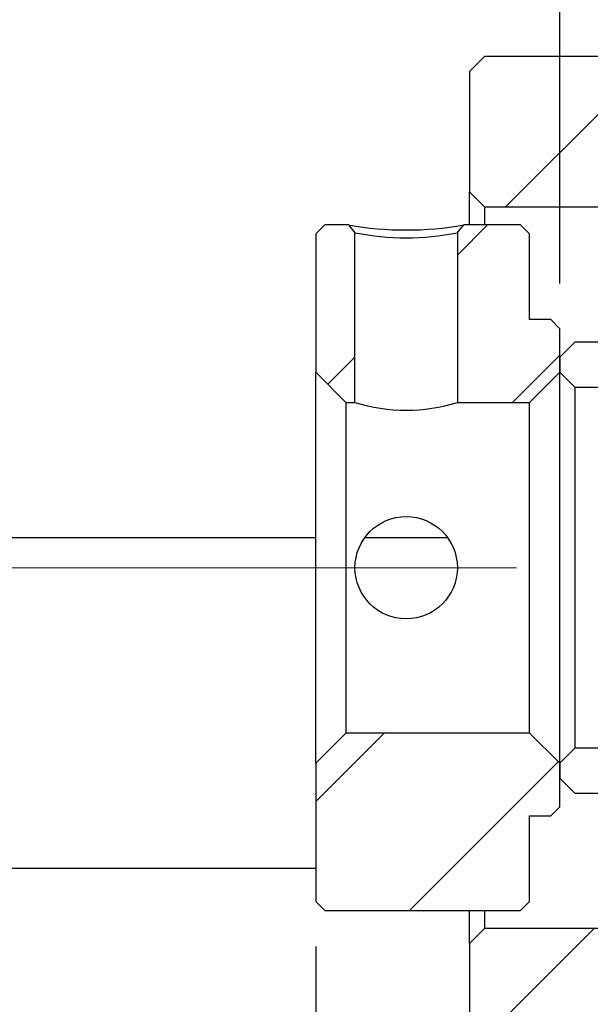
# Model space of a CAD drawing. Header units: millimetres. Extents: x 28 to 287, y 14 to 199.
# Tile 4 of 6: x 222 to 235, y 44 to 66. Entities that reach past the tile are written whole.
import ezdxf

# ---------------------------------------------------------------- set-up
doc = ezdxf.new("R2010")
doc.units = ezdxf.units.MM
doc.linetypes.add('CENTERX2', pattern=[20.319999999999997, 12.7, -2.54, 2.54, -2.54])
doc.layers.add('FORMAT', color=7, linetype='Continuous')
doc.styles.add('SLDTEXTSTYLE0', font='TXT', dxfattribs={"width": 0.75})
doc.dimstyles.new('SLDDIMSTYLE6', dxfattribs={"dimtxt": 3.5, "dimasz": 2.5, "dimexe": 0, "dimexo": 0.0625, "dimgap": 0.875, "dimtad": 1, "dimdec": 1, "dimlfac": 1.5, "dimrnd": 1e-09, "dimzin": 12, "dimdsep": 46, "dimtxsty": 'SLDTEXTSTYLE0', "dimsah": 1, "dimcen": 0.09, "dimadec": 0, "dimazin": 3, "dimtfac": 1, "dimtdec": 1, "dimtmove": 0, "dimatfit": 0, "dimfxl": 0, "dimfrac": 2, "dimtolj": 1, "dimtzin": 12, "dimarcsym": 0})
pattern_1 = [(45, (0, 0), (-2.245064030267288, 2.245064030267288), [])]

# ---------------------------------------------------------------- blocks, each defined once
blk = doc.blocks.new('_D_14')
at = {"layer": 'FORMAT', "color": 7}
for p, q in [((228.4326076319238, 45.60848453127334), (228.4326076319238, 31.04345138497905)), ((248.1659409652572, 43.67515119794), (248.1659409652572, 31.04345138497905)), ((228.4326076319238, 32.04345138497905), (222.9326076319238, 32.04345138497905)), ((228.4326076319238, 32.04345138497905), (248.1659409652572, 32.04345138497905)), ((248.1659409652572, 32.04345138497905), (253.6659409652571, 32.04345138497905))]:
    blk.add_line(p, q, dxfattribs=at)
for points in [[(228.4326076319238, 32.04345138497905), (225.9326076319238, 32.29345138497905), (225.9326076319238, 31.79345138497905)], [(248.1659409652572, 32.04345138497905), (250.6659409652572, 31.79345138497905), (250.6659409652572, 32.29345138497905)]]:
    blk.add_solid(points, dxfattribs=at)
at = {"layer": 'FORMAT', "color": 7, "char_height": 3.5, "attachment_point": 1, "style": 'SLDTEXTSTYLE0'}
for s, insert in [('(', (232.5729559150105, 36.55518829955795)), (')', (243.3451785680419, 36.5551882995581)), ('29.6', (234.2937892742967, 36.55518829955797))]:
    blk.add_mtext(s, dxfattribs=dict(at, insert=insert))
blk = doc.blocks.new('_D_16')
at = {"layer": 'FORMAT', "color": 7}
for p, q in [((233.8326076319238, 60.30848453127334), (233.8326076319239, 69.0570757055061)), ((237.4992742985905, 59.94181786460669), (237.4992742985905, 69.05707570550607)), ((233.8326076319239, 68.0570757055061), (228.3326076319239, 68.05707570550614)), ((233.8326076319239, 68.0570757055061), (237.4992742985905, 68.05707570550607)), ((237.4992742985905, 68.05707570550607), (242.9992742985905, 68.05707570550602))]:
    blk.add_line(p, q, dxfattribs=at)
for points in [[(233.8326076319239, 68.0570757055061), (231.3326076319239, 68.30707570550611), (231.3326076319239, 67.80707570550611)], [(237.4992742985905, 68.05707570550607), (239.9992742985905, 67.80707570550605), (239.9992742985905, 68.30707570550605)]]:
    blk.add_solid(points, dxfattribs=at)
at = {"layer": 'FORMAT', "color": 7, "insert": (232.7012725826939, 72.56881262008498), "char_height": 3.5, "attachment_point": 1, "style": 'SLDTEXTSTYLE0'}
blk.add_mtext('5.5', dxfattribs=at)

msp = doc.modelspace()

# ---------------------------------------------------------------- hatches: boundary and pattern name
at = {"layer": 'FORMAT', "linetype": 'Continuous', "lineweight": 18}
h = msp.add_hatch(dxfattribs=at)
h.set_pattern_fill('ANSI31', color=256, style=0)
h.set_pattern_definition(pattern_1)
h.paths.add_polyline_path([(237.1659409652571, 62.00848453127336), (237.4992742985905, 62.3418178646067), (237.4992742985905, 63.00848453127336), (237.1659409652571, 63.34181786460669), (236.1659409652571, 63.34181786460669), (236.1659409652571, 65.00848453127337), (235.8326076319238, 65.3418178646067), (232.1659409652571, 65.3418178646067), (231.8326076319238, 65.00848453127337), (231.8326076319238, 62.34181786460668), (232.1659409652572, 62.00848453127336)], flags=0)
h = msp.add_hatch(dxfattribs=at)
h.set_pattern_fill('ANSI31', color=256, style=0)
h.set_pattern_definition(pattern_1)
h.paths.add_polyline_path([(229.2992742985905, 61.43385486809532), (229.1572340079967, 61.60848453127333), (228.6326076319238, 61.60848453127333), (228.4326076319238, 61.40848453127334), (228.4326076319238, 58.34181786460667), (229.0992742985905, 57.67515119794), (229.2992742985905, 57.67515119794)], flags=0)
h = msp.add_hatch(dxfattribs=at)
h.set_pattern_fill('ANSI31', color=256, style=0)
h.set_pattern_definition(pattern_1)
edge = h.paths.add_edge_path(flags=0)
edge.add_line((233.1659409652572, 61.40848453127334), (232.9659409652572, 61.60848453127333))
edge.add_line((232.9659409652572, 61.60848453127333), (231.7079795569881, 61.60848453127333))
edge.add_line((231.7079797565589, 61.60848430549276), (231.5659396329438, 61.43385464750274))
edge.add_line((231.5659409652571, 61.43385468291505), (231.5659409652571, 57.67515119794))
edge.add_line((231.5659409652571, 57.67515119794), (233.1659409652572, 57.67515119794))
edge.add_line((233.1659409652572, 57.67515119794), (233.8326076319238, 58.34181786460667))
edge.add_line((233.8326076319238, 58.34181786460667), (233.8326076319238, 59.30848453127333))
edge.add_line((233.8326076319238, 59.30848453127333), (233.6326076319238, 59.50848453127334))
edge.add_line((233.6326076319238, 59.50848453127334), (233.1659409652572, 59.50848453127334))
edge.add_line((233.1659409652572, 59.50848453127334), (233.1659409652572, 61.40848453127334))
h = msp.add_hatch(dxfattribs=at)
h.set_pattern_fill('ANSI31', color=256, style=0)
h.set_pattern_definition(pattern_1)
edge = h.paths.add_edge_path(flags=0)
edge.add_line((233.8326076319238, 58.34181786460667), (234.1659409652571, 58.00848453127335))
edge.add_line((234.1659409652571, 58.00848453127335), (237.1659409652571, 58.00848453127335))
edge.add_arc((237.1659409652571, 58.34181786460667), 0.3333333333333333, 270.0000000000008, 360.0000000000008)
edge.add_line((237.4992742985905, 58.34181786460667), (237.4992742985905, 58.67515119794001))
edge.add_arc((237.1659409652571, 58.67515119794), 0.3333333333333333, 1.221332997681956e-12, 90)
edge.add_line((237.1659409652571, 59.00848453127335), (234.1659409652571, 59.00848453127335))
edge.add_line((234.1659409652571, 59.00848453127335), (233.8326076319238, 58.67515119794))
edge.add_line((233.8326076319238, 58.67515119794), (233.8326076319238, 58.34181786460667))
h = msp.add_hatch(dxfattribs=at)
h.set_pattern_fill('ANSI31', color=256, style=0)
h.set_pattern_definition(pattern_1)
h.paths.add_polyline_path([(228.4326076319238, 46.60848453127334), (228.6326076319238, 46.40848453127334), (232.9659409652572, 46.40848453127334), (233.1659409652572, 46.60848453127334), (233.1659409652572, 48.50848453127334), (233.6326076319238, 48.50848453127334), (233.8326076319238, 48.70848453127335), (233.8326076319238, 49.67515119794), (233.1659409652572, 50.34181786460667), (229.0992742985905, 50.34181786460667), (228.4326076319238, 49.67515119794)], flags=0)
h = msp.add_hatch(dxfattribs=at)
h.set_pattern_fill('ANSI31', color=256, style=0)
h.set_pattern_definition(pattern_1)
edge = h.paths.add_edge_path(flags=0)
edge.add_line((234.1659409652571, 50.00848453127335), (233.8326076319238, 49.67515119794))
edge.add_line((233.8326076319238, 49.67515119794), (233.8326076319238, 49.34181786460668))
edge.add_line((233.8326076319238, 49.34181786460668), (234.1659409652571, 49.00848453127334))
edge.add_line((234.1659409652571, 49.00848453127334), (237.1659409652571, 49.00848453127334))
edge.add_arc((237.1659409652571, 49.34181786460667), 0.3333333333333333, 270.0000000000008, 360.0000000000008)
edge.add_line((237.4992742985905, 49.34181786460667), (237.4992742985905, 49.67515119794))
edge.add_arc((237.1659409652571, 49.67515119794), 0.3333333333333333, 0, 90)
edge.add_line((237.1659409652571, 50.00848453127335), (234.1659409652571, 50.00848453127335))
h = msp.add_hatch(dxfattribs=at)
h.set_pattern_fill('ANSI31', color=256, style=0)
h.set_pattern_definition(pattern_1)
h.paths.add_polyline_path([(237.4992742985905, 45.67515119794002), (237.1659409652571, 46.00848453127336), (232.1659409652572, 46.00848453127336), (231.8326076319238, 45.67515119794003), (231.8326076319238, 43.00848453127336), (232.1659409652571, 42.67515119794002), (235.8326076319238, 42.67515119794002), (236.1659409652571, 43.00848453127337), (236.1659409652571, 44.67515119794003), (237.1659409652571, 44.67515119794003), (237.4992742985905, 45.00848453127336)], flags=0)

# ---------------------------------------------------------------- linework, layer by layer
at = {"color": 7, "linetype": 'Continuous', "lineweight": 25}
for p, q in [((231.8326080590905, 65.0084844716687), (232.1659408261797, 65.34181848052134)), ((235.8326074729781, 65.34181848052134), (232.1659408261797, 65.34181848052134)), ((231.8326080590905, 65.0084844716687), (231.8326080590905, 62.34181798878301)), ((232.1659408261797, 62.00848460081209), (231.8326080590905, 62.34181798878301)), ((231.8326080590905, 61.60848465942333), (231.8326080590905, 62.34181798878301)), ((232.1659408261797, 62.00848460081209), (237.1659410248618, 62.00848460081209)), ((232.1659408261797, 62.00848460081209), (232.1659408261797, 61.60848465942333)), ((228.4326076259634, 61.40848437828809), (228.6326072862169, 61.60848465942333)), ((229.1572337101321, 61.60848465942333), (228.6326072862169, 61.60848465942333)), ((229.1572337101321, 61.60848465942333), (229.2992740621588, 61.43385484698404)), ((232.9659407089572, 61.60848465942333), (231.7079797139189, 61.60848465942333)), ((232.9659407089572, 61.60848465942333), (233.1659403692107, 61.40848437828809)), ((228.4326076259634, 61.40848437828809), (228.4326076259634, 58.34181795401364)), ((229.2992740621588, 57.67515117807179), (229.2992740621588, 61.43385484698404)), ((231.5659406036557, 61.43385484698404), (231.5659406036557, 57.67515117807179)), ((233.1659403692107, 59.50848450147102), (233.1659403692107, 61.40848437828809)), ((233.632607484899, 59.50848450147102), (233.1659403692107, 59.50848450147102)), ((233.632607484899, 59.50848450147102), (233.8326071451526, 59.30848484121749)), ((233.8326071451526, 58.34181795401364), (233.8326071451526, 59.30848484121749)), ((233.8326071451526, 58.67515134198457), (234.1659411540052, 59.00848441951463)), ((237.1659410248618, 59.00848441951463), (234.1659411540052, 59.00848441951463)), ((233.8326071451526, 58.67515134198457), (233.8326071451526, 58.34181795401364)), ((229.0992744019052, 57.67515117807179), (228.4326076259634, 58.34181795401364)), ((228.4326076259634, 49.67515110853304), (228.4326076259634, 58.34181795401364)), ((233.8326071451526, 58.34181795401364), (233.1659403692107, 57.67515117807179)), ((234.1659411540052, 58.00848456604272), (233.8326071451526, 58.34181795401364)), ((233.8326071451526, 49.67515110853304), (233.8326071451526, 58.34181795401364)), ((234.1659411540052, 58.00848456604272), (237.1659410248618, 58.00848456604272)), ((234.1659411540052, 58.00848456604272), (234.1659411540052, 50.00848449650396)), ((229.0992744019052, 57.67515117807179), (229.0992744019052, 50.34181788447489)), ((229.0992744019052, 57.67515117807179), (229.2992740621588, 57.67515117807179)), ((231.5659406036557, 57.67515117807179), (233.1659403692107, 57.67515117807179)), ((233.1659403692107, 50.34181788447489), (233.1659403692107, 57.67515117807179)), ((228.4326076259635, 54.67515122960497), (206.8326083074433, 54.67515122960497)), ((231.3295150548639, 54.67515122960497), (229.5208915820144, 54.67515122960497)), ((228.4326076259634, 49.67515110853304), (229.0992744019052, 50.34181788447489)), ((233.1659403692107, 50.34181788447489), (229.0992744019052, 50.34181788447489)), ((233.1659403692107, 50.34181788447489), (233.8326071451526, 49.67515110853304)), ((233.8326071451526, 49.67515110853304), (234.1659411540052, 50.00848449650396)), ((237.1659410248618, 50.00848449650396), (234.1659411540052, 50.00848449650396)), ((228.4326076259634, 49.67515110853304), (228.4326076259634, 46.60848468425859)), ((233.8326071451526, 49.67515110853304), (233.8326071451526, 49.34181772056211)), ((233.8326071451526, 48.70848422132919), (233.8326071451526, 49.67515110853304)), ((234.1659411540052, 49.00848464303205), (233.8326071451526, 49.34181772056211)), ((234.1659411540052, 49.00848464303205), (237.1659410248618, 49.00848464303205)), ((233.8326071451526, 48.70848422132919), (233.632607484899, 48.50848456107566)), ((233.1659403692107, 48.50848456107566), (233.632607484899, 48.50848456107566)), ((233.1659403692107, 46.60848468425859), (233.1659403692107, 48.50848456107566)), ((228.4326076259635, 47.34181801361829), (202.8326051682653, 47.34181801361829)), ((228.6326072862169, 46.40848440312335), (228.4326076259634, 46.60848468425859)), ((233.1659403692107, 46.60848468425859), (232.9659407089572, 46.40848440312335)), ((228.6326072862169, 46.40848440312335), (232.9659407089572, 46.40848440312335)), ((231.8326080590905, 45.67515107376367), (231.8326080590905, 46.40848440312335)), ((232.1659408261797, 46.40848440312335), (232.1659408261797, 46.00848446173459)), ((231.8326080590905, 45.67515107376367), (232.1659408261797, 46.00848446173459)), ((237.1659410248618, 46.00848446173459), (232.1659408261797, 46.00848446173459)), ((231.8326080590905, 45.67515107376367), (231.8326080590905, 43.00848459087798))]:
    msp.add_line(p, q, dxfattribs=at)
at = {"color": 7, "linetype": 'Continuous', "lineweight": 25, "flags": 128}
msp.add_lwpolyline([(231.5659393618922, 61.43385484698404), (231.6047693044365, 61.48159382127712), (231.6435992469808, 61.52933279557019), (231.7079797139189, 61.60848403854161)], dxfattribs=at)
at = {"color": 7, "linetype": 'Continuous', "lineweight": 25}
msp.add_circle((230.432608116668, 54.00848711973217), 1.13333405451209, dxfattribs=at)
for centre, radius, start, end in [((230.4326067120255, 68.78975356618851), 7.293641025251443, 259.9294336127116, 280.0705663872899), ((230.4326073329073, 67.23165032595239), 5.907527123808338, 258.9394872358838, 281.0605127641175), ((230.4326073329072, 61.24678265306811), 3.7471316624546, 252.394971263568, 287.6050287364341)]:
    msp.add_arc(centre, radius, start, end, dxfattribs=at)
at = {"layer": 'FORMAT', "color": 7, "linetype": 'CENTERX2', "lineweight": 18}
msp.add_line((253.1955758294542, 54.00848453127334), (194.1659409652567, 54.00848453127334), dxfattribs=at)

# ---------------------------------------------------------------- dimensions: what is measured, and where the dimension line sits
at = {"layer": 'FORMAT', "color": 7}
dim = msp.add_linear_dim(base=(237.4992742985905, 68.05707570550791), p1=(233.8326076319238, 59.30848453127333), p2=(237.4992742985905, 58.94181786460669), dimstyle='SLDDIMSTYLE6', dxfattribs=at)
dim.commit()
dim.dimension.update_dxf_attribs({"geometry": '_D_16', "text_midpoint": (235.9339113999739, 68.05707570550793), "dimtype": 160})
dim = msp.add_linear_dim(base=(248.1659409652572, 32.04345138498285), p1=(228.4326076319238, 46.60848453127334), p2=(248.1659409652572, 44.67515119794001), text='(<>)', dimstyle='SLDDIMSTYLE6', dxfattribs=at)
dim.commit()
dim.dimension.update_dxf_attribs({"geometry": '_D_14', "text_midpoint": (238.8194840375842, 32.04345138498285), "dimtype": 160})

doc.saveas('drawing.dxf')
